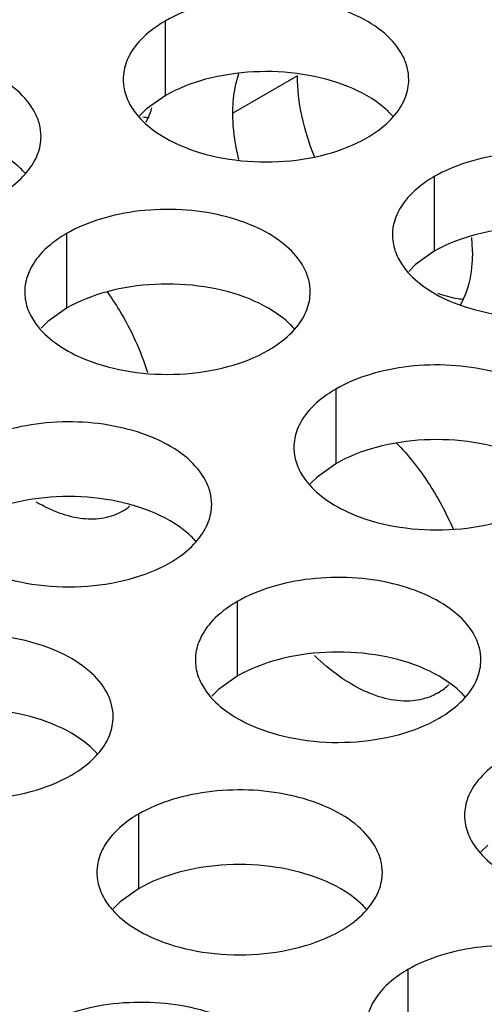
# Model space of a CAD drawing. Header units: inches. Extents: x 0 to 34, y 0 to 22.
# Tile 133 of 155: x 17.9092 to 17.9906, y 19.7338 to 19.9061. Entities that reach past the tile are written whole.
import ezdxf

# ---------------------------------------------------------------- set-up
doc = ezdxf.new("R2010")
doc.units = ezdxf.units.IN
doc.header["$LTSCALE"] = 1.87
doc.header["$MEASUREMENT"] = 0
doc.layers.add('02___PRT_ALL_AXES', color=7, linetype='CONTINUOUS')

msp = doc.modelspace()

# ---------------------------------------------------------------- linework, layer by layer
at = {"layer": '02___PRT_ALL_AXES', "color": 7, "linetype": 'CONTINUOUS'}
for p, q in [((17.9346784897, 19.9058691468), (17.9346784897, 19.8928056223)), ((17.9578620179, 19.8962744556), (17.9465483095, 19.8897420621)), ((17.9346784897, 19.8928056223), (17.9314243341, 19.8904891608)), ((17.9314243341, 19.8904891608), (17.9302130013, 19.8892985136)), ((17.9818189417, 19.8786508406), (17.9818189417, 19.8655873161)), ((17.9174238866, 19.868688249), (17.9174238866, 19.8556247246)), ((17.9818189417, 19.8655873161), (17.9785647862, 19.8632708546)), ((17.9785647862, 19.8632708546), (17.9773534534, 19.8620802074)), ((17.9174238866, 19.8556247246), (17.9141697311, 19.8533082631)), ((17.9141697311, 19.8533082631), (17.9129583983, 19.8521176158)), ((17.9645643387, 19.8414699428), (17.9645643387, 19.8284064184)), ((17.9645643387, 19.8284064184), (17.9613101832, 19.8260899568)), ((17.9613101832, 19.8260899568), (17.9600988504, 19.8248993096)), ((17.9473097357, 19.8042890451), (17.9473097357, 19.7912255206)), ((17.9473097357, 19.7912255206), (17.9440555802, 19.7889090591)), ((17.9440555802, 19.7889090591), (17.9428442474, 19.7877184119)), ((17.9300551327, 19.7671081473), (17.9300551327, 19.7540446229)), ((17.9911960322, 19.7616907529), (17.9899846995, 19.7605001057)), ((17.9300551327, 19.7540446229), (17.9268009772, 19.7517281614)), ((17.9268009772, 19.7517281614), (17.9255896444, 19.7505375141)), ((17.9771955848, 19.7398898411), (17.9771955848, 19.7268263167))]:
    msp.add_line(p, q, dxfattribs=at)
at = {"layer": '02___PRT_ALL_AXES', "color": 3, "linetype": 'CONTINUOUS'}
for p, q in [((17.9320838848, 19.8898092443), (17.9313059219, 19.8881157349)), ((17.9872382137, 19.857963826), (17.9863567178, 19.85608314))]:
    msp.add_line(p, q, dxfattribs=at)
for centre, radius, start, end in [((17.9169974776, 19.8956053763), 0.016161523, 338.9834420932, 342.2340999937), ((17.9573654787, 19.8654067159), 0.0311398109, 1.9016564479, 4.8164921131), ((17.9601469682, 19.8655125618), 0.028356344, 0.010522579, 1.8744060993), ((17.9222260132, 19.8287313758), 0.0099645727, 300.0440527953, 309.2887297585), ((17.9773863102, 19.7968772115), 0.0099540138, 300.0395205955, 308.5933161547), ((17.9771906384, 19.7971156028), 0.0102623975, 308.6169331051, 314.5030330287)]:
    msp.add_arc(centre, radius, start, end, dxfattribs=at)
at = {"layer": '02___PRT_ALL_AXES', "color": 7, "linetype": 'CONTINUOUS'}
msp.add_arc((17.9332057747, 19.9039976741), 0.015076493, 260.8313921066, 264.9426860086, dxfattribs=at)
at = {"layer": '02___PRT_ALL_AXES', "color": 3, "linetype": 'CONTINUOUS'}
for points, knots in [([(17.9773552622, 19.8956526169), (17.9773555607, 19.896364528), (17.9771671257, 19.8978237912), (17.976016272, 19.9007347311), (17.9730922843, 19.9040959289), (17.9680716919, 19.9071453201), (17.9618040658, 19.9092451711), (17.9547772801, 19.9102310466), (17.9475513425, 19.910034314), (17.9407209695, 19.9086660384), (17.9365290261, 19.9069376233), (17.9346784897, 19.9058691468)], [0, 0, 0, 0, 0.0428834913, 0.0875237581, 0.1869142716, 0.3042190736, 0.4379395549, 0.5823561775, 0.7295584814, 0.8712822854, 1, 1, 1, 1]), ([(17.9346784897, 19.9058691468), (17.9341774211, 19.9055798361), (17.9323516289, 19.9044321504), (17.9306914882, 19.9029907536), (17.9296984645, 19.9017626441)], [0, 0, 0, 0, 0.2681225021, 1, 1, 1, 1]), ([(17.9296984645, 19.9017626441), (17.9289757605, 19.900868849), (17.9278003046, 19.8989527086), (17.9273574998, 19.8967300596), (17.9273570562, 19.895671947)], [0, 0, 0, 0, 0.520681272, 1, 1, 1, 1]), ([(17.9129602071, 19.8856900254), (17.9129605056, 19.8864019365), (17.9127720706, 19.8878611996), (17.9116212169, 19.8907721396), (17.9086972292, 19.8941333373), (17.9036766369, 19.8971827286), (17.8974090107, 19.8992825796), (17.890382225, 19.9002684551), (17.8831562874, 19.9000717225), (17.8763259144, 19.8987034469), (17.872133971, 19.8969750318), (17.8702834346, 19.8959065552)], [0, 0, 0, 0, 0.0428834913, 0.0875237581, 0.1869142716, 0.3042190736, 0.4379395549, 0.5823561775, 0.7295584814, 0.8712822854, 1, 1, 1, 1]), ([(17.9273570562, 19.895671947), (17.9273569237, 19.895355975), (17.9274286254, 19.8940700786), (17.9277997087, 19.8928064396), (17.9282080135, 19.8919263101)], [0, 0, 0, 0, 0.2456633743, 1, 1, 1, 1]), ([(17.9465483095, 19.8897420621), (17.9465483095, 19.8903671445), (17.9466285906, 19.8927128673), (17.9470415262, 19.8950595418), (17.9475948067, 19.8966912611)], [0, 0, 0, 0, 0.2662130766, 1, 1, 1, 1]), ([(17.9750138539, 19.8895619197), (17.9757365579, 19.8904557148), (17.9769120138, 19.8923718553), (17.9773548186, 19.8945945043), (17.9773552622, 19.8956526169)], [0, 0, 0, 0, 0.520681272, 1, 1, 1, 1]), ([(17.9282080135, 19.8919263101), (17.9286001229, 19.8910810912), (17.929979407, 19.888949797), (17.9332904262, 19.8860757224), (17.9363345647, 19.8845182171), (17.9380167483, 19.8838380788)], [0, 0, 0, 0, 0.2155021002, 0.5803308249, 1, 1, 1, 1]), ([(17.9475787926, 19.8816503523), (17.9474108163, 19.8823447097), (17.9468404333, 19.8850063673), (17.9465483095, 19.8877340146), (17.9465483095, 19.8897420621)], [0, 0, 0, 0, 0.2624073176, 1, 1, 1, 1]), ([(17.9700338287, 19.8854554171), (17.9705348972, 19.8857447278), (17.9723606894, 19.8868924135), (17.9740208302, 19.8883338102), (17.9750138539, 19.8895619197)], [0, 0, 0, 0, 0.2681225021, 1, 1, 1, 1]), ([(17.9106187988, 19.8795993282), (17.9113415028, 19.8804931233), (17.9125169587, 19.8824092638), (17.9129597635, 19.8846319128), (17.9129602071, 19.8856900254)], [0, 0, 0, 0, 0.520681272, 1, 1, 1, 1]), ([(17.9380167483, 19.8838380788), (17.940535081, 19.8828198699), (17.946017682, 19.88140876), (17.9544906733, 19.8809997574), (17.9627246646, 19.8822188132), (17.9678193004, 19.8841767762), (17.9700338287, 19.8854554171)], [0, 0, 0, 0, 0.2471885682, 0.5098846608, 0.7673009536, 1, 1, 1, 1]), ([(18.0244957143, 19.8684343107), (18.0244960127, 19.8691462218), (18.0243075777, 19.8706054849), (18.0231567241, 19.8735164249), (18.0202327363, 19.8768776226), (18.015212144, 19.8799270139), (18.0089445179, 19.8820268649), (18.0019177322, 19.8830127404), (17.9946917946, 19.8828160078), (17.9878614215, 19.8814477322), (17.9836694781, 19.8797193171), (17.9818189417, 19.8786508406)], [0, 0, 0, 0, 0.0428834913, 0.0875237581, 0.1869142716, 0.3042190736, 0.4379395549, 0.5823561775, 0.7295584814, 0.8712822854, 1, 1, 1, 1]), ([(17.9056387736, 19.8754928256), (17.9061398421, 19.8757821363), (17.9079656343, 19.8769298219), (17.9096257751, 19.8783712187), (17.9106187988, 19.8795993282)], [0, 0, 0, 0, 0.2681225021, 1, 1, 1, 1]), ([(17.9818189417, 19.8786508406), (17.9813178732, 19.8783615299), (17.979492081, 19.8772138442), (17.9778319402, 19.8757724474), (17.9768389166, 19.8745443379)], [0, 0, 0, 0, 0.2681225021, 1, 1, 1, 1]), ([(17.9768389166, 19.8745443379), (17.9761162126, 19.8736505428), (17.9749407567, 19.8717344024), (17.9744979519, 19.8695117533), (17.9744975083, 19.8684536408)], [0, 0, 0, 0, 0.520681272, 1, 1, 1, 1]), ([(17.9601006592, 19.8584717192), (17.9601009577, 19.8591836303), (17.9599125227, 19.8606428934), (17.958761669, 19.8635538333), (17.9558376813, 19.8669150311), (17.9508170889, 19.8699644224), (17.9445494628, 19.8720642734), (17.9375226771, 19.8730501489), (17.9302967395, 19.8728534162), (17.9234663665, 19.8714851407), (17.919274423, 19.8697567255), (17.9174238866, 19.868688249)], [0, 0, 0, 0, 0.0428834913, 0.0875237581, 0.1869142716, 0.3042190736, 0.4379395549, 0.5823561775, 0.7295584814, 0.8712822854, 1, 1, 1, 1]), ([(17.9174238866, 19.868688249), (17.9169228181, 19.8683989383), (17.9150970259, 19.8672512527), (17.9134368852, 19.8658098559), (17.9124438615, 19.8645817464)], [0, 0, 0, 0, 0.2681225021, 1, 1, 1, 1]), ([(17.9744975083, 19.8684536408), (17.9744973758, 19.8681376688), (17.9745690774, 19.8668517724), (17.9749401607, 19.8655881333), (17.9753484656, 19.8647080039)], [0, 0, 0, 0, 0.2456633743, 1, 1, 1, 1]), ([(17.9124438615, 19.8645817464), (17.9117211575, 19.8636879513), (17.9105457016, 19.8617718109), (17.9101028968, 19.8595491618), (17.9101024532, 19.8584910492)], [0, 0, 0, 0, 0.520681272, 1, 1, 1, 1]), ([(17.9753484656, 19.8647080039), (17.975740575, 19.863862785), (17.9771198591, 19.8617314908), (17.9804308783, 19.8588574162), (17.9834750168, 19.8572999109), (17.9851572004, 19.8566197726)], [0, 0, 0, 0, 0.2155021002, 0.5803308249, 1, 1, 1, 1]), ([(17.9885033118, 19.8655177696), (17.9885033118, 19.8648312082), (17.9884072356, 19.8622740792), (17.9879110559, 19.8597129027), (17.9872382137, 19.857963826)], [0, 0, 0, 0, 0.2681261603, 1, 1, 1, 1]), ([(17.9101024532, 19.8584910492), (17.9101023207, 19.8581750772), (17.9101740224, 19.8568891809), (17.9105451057, 19.8556255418), (17.9109534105, 19.8547454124)], [0, 0, 0, 0, 0.2456633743, 1, 1, 1, 1]), ([(17.9244841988, 19.8585719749), (17.9252638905, 19.8574844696), (17.928179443, 19.8530543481), (17.9304204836, 19.8481708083), (17.93159588, 19.8443848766)], [0, 0, 0, 0, 0.2523664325, 1, 1, 1, 1]), ([(17.9577592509, 19.852381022), (17.9584819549, 19.8532748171), (17.9596574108, 19.8551909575), (17.9601002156, 19.8574136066), (17.9601006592, 19.8584717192)], [0, 0, 0, 0, 0.520681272, 1, 1, 1, 1]), ([(17.9851572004, 19.8566197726), (17.9876755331, 19.8556015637), (17.9931581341, 19.8541904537), (18.0016311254, 19.8537814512), (18.0098651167, 19.855000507), (18.0149597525, 19.85695847), (18.0171742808, 19.8582371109)], [0, 0, 0, 0, 0.2471885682, 0.5098846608, 0.7673009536, 1, 1, 1, 1]), ([(17.9109534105, 19.8547454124), (17.9113455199, 19.8539001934), (17.912724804, 19.8517688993), (17.9160358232, 19.8488948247), (17.9190799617, 19.8473373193), (17.9207621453, 19.8466571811)], [0, 0, 0, 0, 0.2155021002, 0.5803308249, 1, 1, 1, 1]), ([(17.9527792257, 19.8482745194), (17.9532802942, 19.84856383), (17.9551060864, 19.8497115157), (17.9567662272, 19.8511529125), (17.9577592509, 19.852381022)], [0, 0, 0, 0, 0.2681225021, 1, 1, 1, 1]), ([(17.9207621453, 19.8466571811), (17.923280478, 19.8456389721), (17.928763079, 19.8442278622), (17.9372360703, 19.8438188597), (17.9454700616, 19.8450379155), (17.9505646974, 19.8469958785), (17.9527792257, 19.8482745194)], [0, 0, 0, 0, 0.2471885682, 0.5098846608, 0.7673009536, 1, 1, 1, 1]), ([(18.0072411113, 19.8312534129), (18.0072414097, 19.831965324), (18.0070529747, 19.8334245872), (18.0059021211, 19.8363355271), (18.0029781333, 19.8396967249), (17.997957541, 19.8427461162), (17.9916899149, 19.8448459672), (17.9846631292, 19.8458318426), (17.9774371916, 19.84563511), (17.9706068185, 19.8442668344), (17.9664148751, 19.8425384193), (17.9645643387, 19.8414699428)], [0, 0, 0, 0, 0.0428834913, 0.0875237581, 0.1869142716, 0.3042190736, 0.4379395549, 0.5823561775, 0.7295584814, 0.8712822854, 1, 1, 1, 1]), ([(17.9645643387, 19.8414699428), (17.9640632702, 19.8411806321), (17.962237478, 19.8400329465), (17.9605773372, 19.8385915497), (17.9595843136, 19.8373634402)], [0, 0, 0, 0, 0.2681225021, 1, 1, 1, 1]), ([(17.9595843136, 19.8373634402), (17.9588616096, 19.8364696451), (17.9576861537, 19.8345535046), (17.9572433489, 19.8323308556), (17.9572429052, 19.831272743)], [0, 0, 0, 0, 0.520681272, 1, 1, 1, 1]), ([(17.9428460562, 19.8212908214), (17.9428463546, 19.8220027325), (17.9426579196, 19.8234619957), (17.941507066, 19.8263729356), (17.9385830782, 19.8297341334), (17.9335624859, 19.8327835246), (17.9272948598, 19.8348833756), (17.9202680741, 19.8358692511), (17.9130421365, 19.8356725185), (17.9062117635, 19.8343042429), (17.90201982, 19.8325758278), (17.9001692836, 19.8315073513)], [0, 0, 0, 0, 0.0428834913, 0.0875237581, 0.1869142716, 0.3042190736, 0.4379395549, 0.5823561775, 0.7295584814, 0.8712822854, 1, 1, 1, 1]), ([(17.9751809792, 19.8320759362), (17.9772643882, 19.829930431), (17.981037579, 19.8251582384), (17.9839183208, 19.8198049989), (17.9851124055, 19.8169948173)], [0, 0, 0, 0, 0.4948100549, 1, 1, 1, 1]), ([(17.9572429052, 19.831272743), (17.9572427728, 19.830956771), (17.9573144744, 19.8296708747), (17.9576855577, 19.8284072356), (17.9580938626, 19.8275271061)], [0, 0, 0, 0, 0.2456633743, 1, 1, 1, 1]), ([(17.9580938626, 19.8275271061), (17.958485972, 19.8266818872), (17.9598652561, 19.824550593), (17.9631762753, 19.8216765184), (17.9662204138, 19.8201190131), (17.9679025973, 19.8194388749)], [0, 0, 0, 0, 0.2155021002, 0.5803308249, 1, 1, 1, 1]), ([(17.9272149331, 19.820105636), (17.9262216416, 19.8195315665), (17.9239346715, 19.8187030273), (17.9201341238, 19.8186330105), (17.916085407, 19.8196433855), (17.9134573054, 19.820927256), (17.9121357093, 19.8217073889)], [0, 0, 0, 0, 0.2171559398, 0.4500533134, 0.7095111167, 1, 1, 1, 1]), ([(17.9405046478, 19.8152001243), (17.9412273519, 19.8160939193), (17.9424028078, 19.8180100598), (17.9428456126, 19.8202327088), (17.9428460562, 19.8212908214)], [0, 0, 0, 0, 0.520681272, 1, 1, 1, 1]), ([(17.9679025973, 19.8194388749), (17.9704209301, 19.8184206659), (17.9759035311, 19.817009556), (17.9843765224, 19.8166005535), (17.9926105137, 19.8178196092), (17.9977051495, 19.8197775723), (17.9999196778, 19.8210562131)], [0, 0, 0, 0, 0.2471885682, 0.5098846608, 0.7673009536, 1, 1, 1, 1]), ([(17.9355246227, 19.8110936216), (17.9360256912, 19.8113829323), (17.9378514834, 19.812530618), (17.9395116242, 19.8139720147), (17.9405046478, 19.8152001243)], [0, 0, 0, 0, 0.2681225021, 1, 1, 1, 1]), ([(17.9035075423, 19.8094762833), (17.906025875, 19.8084580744), (17.911508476, 19.8070469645), (17.9199814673, 19.8066379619), (17.9282154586, 19.8078570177), (17.9333100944, 19.8098149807), (17.9355246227, 19.8110936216)], [0, 0, 0, 0, 0.2471885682, 0.5098846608, 0.7673009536, 1, 1, 1, 1]), ([(17.9899865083, 19.7940725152), (17.9899868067, 19.7947844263), (17.9897983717, 19.7962436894), (17.9886475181, 19.7991546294), (17.9857235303, 19.8025158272), (17.980702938, 19.8055652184), (17.9744353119, 19.8076650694), (17.9674085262, 19.8086509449), (17.9601825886, 19.8084542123), (17.9533522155, 19.8070859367), (17.9491602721, 19.8053575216), (17.9473097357, 19.8042890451)], [0, 0, 0, 0, 0.0428834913, 0.0875237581, 0.1869142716, 0.3042190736, 0.4379395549, 0.5823561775, 0.7295584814, 0.8712822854, 1, 1, 1, 1]), ([(17.9473097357, 19.8042890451), (17.9468086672, 19.8039997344), (17.944982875, 19.8028520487), (17.9433227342, 19.8014106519), (17.9423297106, 19.8001825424)], [0, 0, 0, 0, 0.2681225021, 1, 1, 1, 1]), ([(17.9423297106, 19.8001825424), (17.9416070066, 19.7992887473), (17.9404315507, 19.7973726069), (17.9399887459, 19.7951499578), (17.9399883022, 19.7940918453)], [0, 0, 0, 0, 0.520681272, 1, 1, 1, 1]), ([(17.9255914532, 19.7841099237), (17.9255917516, 19.7848218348), (17.9254033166, 19.7862810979), (17.924252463, 19.7891920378), (17.9213284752, 19.7925532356), (17.9163078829, 19.7956026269), (17.9100402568, 19.7977024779), (17.9030134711, 19.7986883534), (17.8957875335, 19.7984916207), (17.8889571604, 19.7971233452), (17.884765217, 19.7953949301), (17.8829146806, 19.7943264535)], [0, 0, 0, 0, 0.0428834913, 0.0875237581, 0.1869142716, 0.3042190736, 0.4379395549, 0.5823561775, 0.7295584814, 0.8712822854, 1, 1, 1, 1]), ([(17.9399883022, 19.7940918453), (17.9399881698, 19.7937758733), (17.9400598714, 19.7924899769), (17.9404309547, 19.7912263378), (17.9408392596, 19.7903462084)], [0, 0, 0, 0, 0.2456633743, 1, 1, 1, 1]), ([(17.9780145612, 19.7869123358), (17.9751701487, 19.7866580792), (17.9704945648, 19.787891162), (17.964976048, 19.7911994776), (17.9622111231, 19.7935250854), (17.9608596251, 19.7948286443)], [0, 0, 0, 0, 0.443098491, 0.7086539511, 1, 1, 1, 1]), ([(17.9876450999, 19.787981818), (17.9883678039, 19.7888756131), (17.9895432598, 19.7907917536), (17.9899860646, 19.7930144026), (17.9899865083, 19.7940725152)], [0, 0, 0, 0, 0.520681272, 1, 1, 1, 1]), ([(17.9408392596, 19.7903462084), (17.941231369, 19.7895009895), (17.9426106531, 19.7873696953), (17.9459216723, 19.7844956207), (17.9489658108, 19.7829381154), (17.9506479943, 19.7822579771)], [0, 0, 0, 0, 0.2155021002, 0.5803308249, 1, 1, 1, 1]), ([(17.982369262, 19.7882602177), (17.9820445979, 19.7880725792), (17.9806804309, 19.7873832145), (17.9791614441, 19.7870148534), (17.9780145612, 19.7869123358)], [0, 0, 0, 0, 0.2456605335, 1, 1, 1, 1]), ([(17.9826650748, 19.7838753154), (17.9831661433, 19.7841646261), (17.9849919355, 19.7853123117), (17.9866520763, 19.7867537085), (17.9876450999, 19.787981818)], [0, 0, 0, 0, 0.2681225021, 1, 1, 1, 1]), ([(17.9232500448, 19.7780192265), (17.9239727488, 19.7789130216), (17.9251482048, 19.780829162), (17.9255910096, 19.7830518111), (17.9255914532, 19.7841099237)], [0, 0, 0, 0, 0.520681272, 1, 1, 1, 1]), ([(17.9506479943, 19.7822579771), (17.9531663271, 19.7812397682), (17.9586489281, 19.7798286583), (17.9671219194, 19.7794196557), (17.9753559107, 19.7806387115), (17.9804505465, 19.7825966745), (17.9826650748, 19.7838753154)], [0, 0, 0, 0, 0.2471885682, 0.5098846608, 0.7673009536, 1, 1, 1, 1]), ([(17.9182700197, 19.7739127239), (17.9187710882, 19.7742020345), (17.9205968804, 19.7753497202), (17.9222570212, 19.776791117), (17.9232500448, 19.7780192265)], [0, 0, 0, 0, 0.2681225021, 1, 1, 1, 1]), ([(17.9944501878, 19.7770707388), (17.9939491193, 19.7767814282), (17.9921233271, 19.7756337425), (17.9904631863, 19.7741923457), (17.9894701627, 19.7729642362)], [0, 0, 0, 0, 0.2681225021, 1, 1, 1, 1]), ([(17.8862529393, 19.7722953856), (17.888771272, 19.7712771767), (17.894253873, 19.7698660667), (17.9027268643, 19.7694570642), (17.9109608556, 19.77067612), (17.9160554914, 19.772634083), (17.9182700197, 19.7739127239)], [0, 0, 0, 0, 0.2471885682, 0.5098846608, 0.7673009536, 1, 1, 1, 1]), ([(17.9894701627, 19.7729642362), (17.9887474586, 19.7720704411), (17.9875720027, 19.7701543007), (17.9871291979, 19.7679316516), (17.9871287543, 19.766873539)], [0, 0, 0, 0, 0.520681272, 1, 1, 1, 1]), ([(17.9727319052, 19.7568916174), (17.9727322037, 19.7576035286), (17.9725437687, 19.7590627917), (17.9713929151, 19.7619737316), (17.9684689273, 19.7653349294), (17.963448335, 19.7683843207), (17.9571807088, 19.7704841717), (17.9501539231, 19.7714700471), (17.9429279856, 19.7712733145), (17.9360976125, 19.7699050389), (17.9319056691, 19.7681766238), (17.9300551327, 19.7671081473)], [0, 0, 0, 0, 0.0428834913, 0.0875237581, 0.1869142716, 0.3042190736, 0.4379395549, 0.5823561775, 0.7295584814, 0.8712822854, 1, 1, 1, 1]), ([(17.9300551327, 19.7671081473), (17.9295540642, 19.7668188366), (17.927728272, 19.765671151), (17.9260681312, 19.7642297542), (17.9250751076, 19.7630016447)], [0, 0, 0, 0, 0.2681225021, 1, 1, 1, 1]), ([(17.9871287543, 19.766873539), (17.9871286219, 19.766557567), (17.9872003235, 19.7652716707), (17.9875714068, 19.7640080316), (17.9879797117, 19.7631279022)], [0, 0, 0, 0, 0.2456633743, 1, 1, 1, 1]), ([(17.9250751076, 19.7630016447), (17.9243524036, 19.7621078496), (17.9231769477, 19.7601917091), (17.9227341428, 19.7579690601), (17.9227336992, 19.7569109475)], [0, 0, 0, 0, 0.520681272, 1, 1, 1, 1]), ([(17.9879797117, 19.7631279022), (17.988371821, 19.7622826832), (17.9897511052, 19.7601513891), (17.9930621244, 19.7572773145), (17.9961062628, 19.7557198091), (17.9977884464, 19.7550396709)], [0, 0, 0, 0, 0.2155021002, 0.5803308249, 1, 1, 1, 1]), ([(17.9227336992, 19.7569109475), (17.9227335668, 19.7565949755), (17.9228052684, 19.7553090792), (17.9231763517, 19.7540454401), (17.9235846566, 19.7531653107)], [0, 0, 0, 0, 0.2456633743, 1, 1, 1, 1]), ([(17.9703904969, 19.7508009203), (17.9711132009, 19.7516947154), (17.9722886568, 19.7536108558), (17.9727314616, 19.7558335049), (17.9727319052, 19.7568916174)], [0, 0, 0, 0, 0.520681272, 1, 1, 1, 1]), ([(17.9235846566, 19.7531653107), (17.923976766, 19.7523200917), (17.9253560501, 19.7501887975), (17.9286670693, 19.7473147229), (17.9317112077, 19.7457572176), (17.9333933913, 19.7450770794)], [0, 0, 0, 0, 0.2155021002, 0.5803308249, 1, 1, 1, 1]), ([(17.9654104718, 19.7466944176), (17.9659115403, 19.7469837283), (17.9677373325, 19.748131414), (17.9693974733, 19.7495728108), (17.9703904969, 19.7508009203)], [0, 0, 0, 0, 0.2681225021, 1, 1, 1, 1]), ([(17.9333933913, 19.7450770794), (17.9359117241, 19.7440588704), (17.9413943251, 19.7426477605), (17.9498673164, 19.742238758), (17.9581013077, 19.7434578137), (17.9631959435, 19.7454157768), (17.9654104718, 19.7466944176)], [0, 0, 0, 0, 0.2471885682, 0.5098846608, 0.7673009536, 1, 1, 1, 1]), ([(18.0198723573, 19.7296733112), (18.0198726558, 19.7303852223), (18.0196842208, 19.7318444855), (18.0185333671, 19.7347554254), (18.0156093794, 19.7381166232), (18.0105887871, 19.7411660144), (18.0043211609, 19.7432658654), (17.9972943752, 19.7442517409), (17.9900684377, 19.7440550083), (17.9832380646, 19.7426867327), (17.9790461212, 19.7409583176), (17.9771955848, 19.7398898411)], [0, 0, 0, 0, 0.0428834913, 0.0875237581, 0.1869142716, 0.3042190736, 0.4379395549, 0.5823561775, 0.7295584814, 0.8712822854, 1, 1, 1, 1]), ([(17.9771955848, 19.7398898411), (17.9766945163, 19.7396005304), (17.9748687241, 19.7384528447), (17.9732085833, 19.737011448), (17.9722155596, 19.7357833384)], [0, 0, 0, 0, 0.2681225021, 1, 1, 1, 1]), ([(17.9722155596, 19.7357833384), (17.9714928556, 19.7348895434), (17.9703173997, 19.7329734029), (17.9698745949, 19.7307507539), (17.9698741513, 19.7296926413)], [0, 0, 0, 0, 0.520681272, 1, 1, 1, 1]), ([(17.9554773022, 19.7197107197), (17.9554776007, 19.7204226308), (17.9552891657, 19.721881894), (17.9541383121, 19.7247928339), (17.9512143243, 19.7281540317), (17.946193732, 19.7312034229), (17.9399261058, 19.7333032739), (17.9328993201, 19.7342891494), (17.9256733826, 19.7340924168), (17.9188430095, 19.7327241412), (17.9146510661, 19.7309957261), (17.9128005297, 19.7299272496)], [0, 0, 0, 0, 0.0428834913, 0.0875237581, 0.1869142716, 0.3042190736, 0.4379395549, 0.5823561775, 0.7295584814, 0.8712822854, 1, 1, 1, 1])]:
    msp.add_open_spline(points, degree=3, knots=knots, dxfattribs=at)
at = {"layer": '02___PRT_ALL_AXES', "color": 7, "linetype": 'CONTINUOUS'}
for points, knots in [([(17.9666955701, 19.8944229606), (17.9641772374, 19.8954411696), (17.9586946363, 19.8968522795), (17.950221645, 19.897261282), (17.9419876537, 19.8960422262), (17.9368930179, 19.8940842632), (17.9346784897, 19.8928056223)], [0, 0, 0, 0, 0.2471885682, 0.5098846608, 0.7673009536, 1, 1, 1, 1]), ([(17.9608938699, 19.8819807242), (17.959938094, 19.884355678), (17.9584645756, 19.8890460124), (17.9578620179, 19.8939423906), (17.9578620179, 19.8962744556)], [0, 0, 0, 0, 0.523302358, 1, 1, 1, 1]), ([(17.9746716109, 19.8891050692), (17.9741930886, 19.8896524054), (17.9718883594, 19.8919052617), (17.9689998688, 19.8934912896), (17.9666955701, 19.8944229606)], [0, 0, 0, 0, 0.2263074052, 1, 1, 1, 1]), ([(17.9102765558, 19.8791424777), (17.9097980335, 19.8796898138), (17.9074933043, 19.8819426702), (17.9046048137, 19.8835286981), (17.902300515, 19.8844603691)], [0, 0, 0, 0, 0.2263074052, 1, 1, 1, 1]), ([(18.0138360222, 19.8672046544), (18.0113176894, 19.8682228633), (18.0058350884, 19.8696339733), (17.9973620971, 19.8700429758), (17.9891281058, 19.86882392), (17.98403347, 19.866865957), (17.9818189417, 19.8655873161)], [0, 0, 0, 0, 0.2471885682, 0.5098846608, 0.7673009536, 1, 1, 1, 1]), ([(17.9494409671, 19.8572420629), (17.9469226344, 19.8582602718), (17.9414400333, 19.8596713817), (17.932967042, 19.8600803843), (17.9247330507, 19.8588613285), (17.9196384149, 19.8569033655), (17.9174238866, 19.8556247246)], [0, 0, 0, 0, 0.2471885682, 0.5098846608, 0.7673009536, 1, 1, 1, 1]), ([(17.9870310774, 19.8571344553), (17.9866606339, 19.857167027), (17.9851115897, 19.8573639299), (17.9835955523, 19.8577888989), (17.982482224, 19.8582050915)], [0, 0, 0, 0, 0.238311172, 1, 1, 1, 1]), ([(17.9574170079, 19.8519241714), (17.9569384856, 19.8524715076), (17.9546337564, 19.854724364), (17.9517452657, 19.8563103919), (17.9494409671, 19.8572420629)], [0, 0, 0, 0, 0.2263074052, 1, 1, 1, 1]), ([(17.9965814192, 19.8300237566), (17.9940630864, 19.8310419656), (17.9885804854, 19.8324530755), (17.9801074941, 19.8328620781), (17.9718735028, 19.8316430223), (17.966778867, 19.8296850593), (17.9645643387, 19.8284064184)], [0, 0, 0, 0, 0.2471885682, 0.5098846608, 0.7673009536, 1, 1, 1, 1]), ([(17.9321863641, 19.8200611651), (17.9296680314, 19.8210793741), (17.9241854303, 19.822490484), (17.915712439, 19.8228994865), (17.9074784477, 19.8216804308), (17.9023838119, 19.8197224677), (17.9001692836, 19.8184438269)], [0, 0, 0, 0, 0.2471885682, 0.5098846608, 0.7673009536, 1, 1, 1, 1]), ([(17.9401624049, 19.8147432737), (17.9396838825, 19.8152906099), (17.9373791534, 19.8175434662), (17.9344906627, 19.8191294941), (17.9321863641, 19.8200611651)], [0, 0, 0, 0, 0.2263074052, 1, 1, 1, 1]), ([(17.9793268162, 19.7928428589), (17.9768084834, 19.7938610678), (17.9713258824, 19.7952721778), (17.9628528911, 19.7956811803), (17.9546188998, 19.7944621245), (17.949524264, 19.7925041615), (17.9473097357, 19.7912255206)], [0, 0, 0, 0, 0.2471885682, 0.5098846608, 0.7673009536, 1, 1, 1, 1]), ([(17.987302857, 19.7875249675), (17.9868243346, 19.7880723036), (17.9845196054, 19.79032516), (17.9816311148, 19.7919111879), (17.9793268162, 19.7928428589)], [0, 0, 0, 0, 0.2263074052, 1, 1, 1, 1]), ([(17.9149317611, 19.7828802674), (17.9124134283, 19.7838984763), (17.9069308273, 19.7853095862), (17.898457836, 19.7857185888), (17.8902238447, 19.784499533), (17.8851292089, 19.78254157), (17.8829146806, 19.7812629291)], [0, 0, 0, 0, 0.2471885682, 0.5098846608, 0.7673009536, 1, 1, 1, 1]), ([(17.9229078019, 19.777562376), (17.9224292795, 19.7781097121), (17.9201245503, 19.7803625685), (17.9172360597, 19.7819485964), (17.9149317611, 19.7828802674)], [0, 0, 0, 0, 0.2263074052, 1, 1, 1, 1]), ([(17.9620722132, 19.7556619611), (17.9595538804, 19.7566801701), (17.9540712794, 19.75809128), (17.9455982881, 19.7585002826), (17.9373642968, 19.7572812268), (17.932269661, 19.7553232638), (17.9300551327, 19.7540446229)], [0, 0, 0, 0, 0.2471885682, 0.5098846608, 0.7673009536, 1, 1, 1, 1]), ([(17.970048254, 19.7503440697), (17.9695697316, 19.7508914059), (17.9672650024, 19.7531442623), (17.9643765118, 19.7547302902), (17.9620722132, 19.7556619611)], [0, 0, 0, 0, 0.2263074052, 1, 1, 1, 1])]:
    msp.add_open_spline(points, degree=3, knots=knots, dxfattribs=at)

doc.saveas('drawing.dxf')
